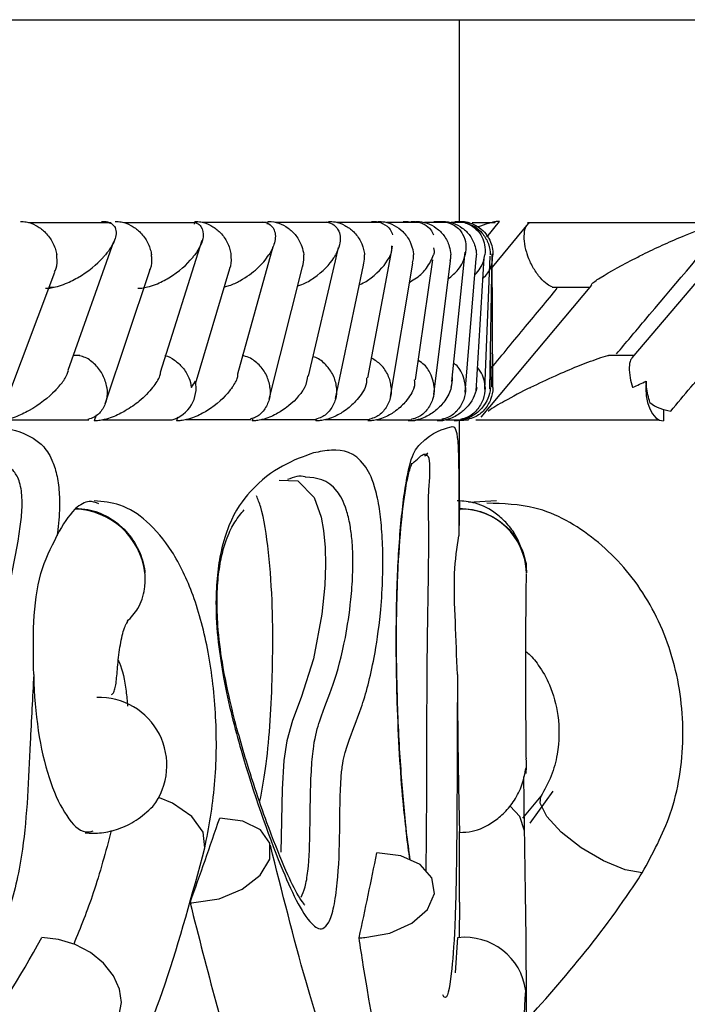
# Model space of a CAD drawing. Header units: millimetres. Extents: x 59 to 109, y 26 to 144.
# Tile 90 of 158: x 72.216 to 72.714, y 91.192 to 91.927. Entities that reach past the tile are written whole.
import ezdxf

# ---------------------------------------------------------------- set-up
doc = ezdxf.new("R2010")
doc.units = ezdxf.units.MM

msp = doc.modelspace()

# ---------------------------------------------------------------- linework, layer by layer
at = {"color": 1, "linetype": 'Continuous', "lineweight": 25}
for p, q in [((65.17978, 91.92748), (72.54429, 91.92748)), ((72.54429, 91.92748), (73.119, 91.92748))]:
    msp.add_line(p, q, dxfattribs=at)
at = {"color": 7, "linetype": 'Continuous', "lineweight": 25}
for p, q in [((72.54429, 91.77686), (72.54429, 91.92748)), ((72.28448, 91.77585), (72.22277, 91.77585)), ((72.34866, 91.7758), (72.29389, 91.7758)), ((72.34684, 91.77686), (72.34625, 91.77484)), ((72.40031, 91.77606), (72.35259, 91.77606)), ((72.40124, 91.77686), (72.40072, 91.77479)), ((72.44727, 91.77605), (72.40712, 91.77605)), ((72.44679, 91.77686), (72.44662, 91.77605)), ((72.48548, 91.77604), (72.45284, 91.77604)), ((72.48361, 91.77686), (72.48353, 91.77639)), ((72.51504, 91.77601), (72.48986, 91.77601)), ((72.53595, 91.77596), (72.51824, 91.77596)), ((72.5482, 91.77591), (72.53798, 91.77591)), ((72.55165, 91.77585), (72.549, 91.77585)), ((72.57092, 91.77585), (72.55365, 91.77585)), ((72.56464, 91.76511), (72.57425, 91.77686)), ((72.59561, 91.77531), (72.56875, 91.74263)), ((72.74203, 91.7758), (72.59502, 91.7758)), ((72.75848, 91.77571), (72.67297, 91.67503)), ((72.25223, 91.66568), (72.28629, 91.76185)), ((72.32121, 91.66433), (72.35222, 91.76274)), ((72.37898, 91.66308), (72.40514, 91.75818)), ((72.45165, 91.74746), (72.45392, 91.75726)), ((72.49234, 91.7474), (72.49439, 91.75826)), ((72.53847, 91.65726), (72.54847, 91.75378)), ((72.4317, 91.66133), (72.45165, 91.74746)), ((72.47583, 91.65987), (72.49234, 91.7474)), ((72.49285, 91.64599), (72.50953, 91.74571)), ((72.51139, 91.65841), (72.52448, 91.748)), ((72.52508, 91.64758), (72.53753, 91.74731)), ((72.54857, 91.64929), (72.55678, 91.74903)), ((72.55664, 91.65006), (72.56271, 91.74969)), ((72.56329, 91.65153), (72.5672, 91.75082)), ((72.56692, 91.65168), (72.5687, 91.75131)), ((72.5691, 91.65283), (72.56871, 91.75261)), ((72.2051, 91.63945), (72.24228, 91.73899)), ((72.27984, 91.64055), (72.31316, 91.7401)), ((72.34726, 91.65541), (72.37282, 91.74166)), ((72.40224, 91.64415), (72.42726, 91.74293)), ((72.45184, 91.64455), (72.47279, 91.74425)), ((72.23808, 91.72775), (72.24173, 91.72775)), ((72.64269, 91.72918), (72.56021, 91.63062)), ((72.61354, 91.72773), (72.64151, 91.72773)), ((72.56828, 91.65332), (72.56749, 91.68388)), ((72.26094, 91.67669), (72.25613, 91.67669)), ((72.67455, 91.67663), (72.65543, 91.67663)), ((72.69646, 91.63623), (72.69646, 91.62782)), ((72.20503, 91.62863), (72.2676, 91.62863)), ((72.27317, 91.63203), (72.27179, 91.62783)), ((72.27778, 91.62863), (72.32991, 91.62863)), ((72.33386, 91.63057), (72.33306, 91.62783)), ((72.34005, 91.62889), (72.38877, 91.62889)), ((72.39, 91.62982), (72.3895, 91.62783)), ((72.39644, 91.62883), (72.43757, 91.62883)), ((72.43737, 91.62926), (72.43708, 91.62783)), ((72.44394, 91.62878), (72.47755, 91.62878)), ((72.48268, 91.62872), (72.50881, 91.62872)), ((72.51275, 91.62868), (72.53142, 91.62868)), ((72.51349, 91.62863), (72.53302, 91.62863)), ((72.53419, 91.62865), (72.54536, 91.62865)), ((72.54429, 91.56747), (72.54429, 91.62865)), ((72.54696, 91.62863), (72.55058, 91.62863)), ((72.55079, 91.62863), (72.55098, 91.62863)), ((72.55655, 91.62863), (72.69314, 91.62863)), ((72.2578, 91.56248), (72.25724, 91.56195)), ((72.54419, 91.56248), (72.54418, 91.56195)), ((72.57186, 91.568), (72.55112, 91.56698)), ((72.61387, 91.35114), (72.59671, 91.32734)), ((72.60497, 91.34743), (72.59121, 91.33105)), ((72.54429, 91.26825), (72.54429, 91.32121)), ((72.54423, 91.26825), (72.54403, 91.24179)), ((72.54141, 91.21551), (72.54317, 91.24182))]:
    msp.add_line(p, q, dxfattribs=at)
at = {"color": 7, "linetype": 'Continuous', "lineweight": 25, "flags": 128}
for points in [[(72.68351, 91.65753), (72.68328, 91.65206), (72.68368, 91.64662), (72.6847, 91.64148), (72.68629, 91.6369), (72.68837, 91.63307), (72.69084, 91.6302), (72.69359, 91.62843), (72.69646, 91.62782)], [(72.55091, 91.62865), (72.54765, 91.628), (72.54429, 91.62783), (72.54428, 91.62783), (72.54428, 91.62783)], [(72.40964, 91.58343), (72.42367, 91.58304), (72.43588, 91.57059), (72.44118, 91.55579), (72.44294, 91.54598), (72.44409, 91.53315), (72.44434, 91.52027), (72.44377, 91.50512), (72.44162, 91.48348), (72.43525, 91.44997), (72.42618, 91.42128), (72.41964, 91.40401), (72.41542, 91.38888), (72.41327, 91.37422), (72.41203, 91.3528), (72.41096, 91.30575), (72.41096, 91.30575)], [(72.34597, 91.26797), (72.36485, 91.27093), (72.38221, 91.27811), (72.39547, 91.28846), (72.40268, 91.30044), (72.40277, 91.3123), (72.39574, 91.32227), (72.38262, 91.32889), (72.36534, 91.33119)], [(72.47373, 91.24188), (72.49243, 91.24517), (72.50878, 91.25255), (72.52042, 91.26296), (72.52567, 91.27489), (72.52375, 91.28662), (72.51497, 91.29645), (72.50057, 91.30296), (72.48265, 91.30522)], [(72.29023, 91.18411), (72.29205, 91.19345), (72.29062, 91.20344), (72.28604, 91.2134), (72.27861, 91.22268), (72.26884, 91.23063), (72.2574, 91.23672), (72.24504, 91.24053), (72.23262, 91.24182)]]:
    msp.add_lwpolyline(points, dxfattribs=at)
at = {"color": 1, "linetype": 'Continuous', "lineweight": 25, "flags": 128}
for points in [[(72.35427, 91.30881), (72.35432, 91.30899), (72.35309, 91.32067), (72.34463, 91.33236), (72.33021, 91.34226), (72.32056, 91.34636)], [(72.68068, 91.29021), (72.66784, 91.2925), (72.65184, 91.29909), (72.63512, 91.30899), (72.62026, 91.32067), (72.6095, 91.33236), (72.60451, 91.34226), (72.60505, 91.34757)], [(72.59289, 91.32154), (72.58944, 91.33236), (72.58209, 91.34006)]]:
    msp.add_lwpolyline(points, dxfattribs=at)
at = {"color": 7, "linetype": 'Continuous', "lineweight": 25}
for centre, radius, start, end in [((72.32285, 91.65255), 0.02494, 286.41752, 11.52225), ((72.70554, 91.66646), 0.03149, 232.44211, 263.34905), ((72.25588, 91.50792), 0.05405, 6.90076, 88.56494), ((72.54539, 91.51308), 0.04889, 1.56165, 91.42526), ((72.27523, 91.37063), 0.05071, 322.56948, 91.87818), ((72.34338, 91.34254), 0.07462, 269.90852, 271.98551), ((72.46946, 91.32213), 0.08036, 269.92865, 273.04302), ((72.54824, 91.19619), 0.04591, 7.52532, 96.34067)]:
    msp.add_arc(centre, radius, start, end, dxfattribs=at)
for centre, major_axis, ratio, start_param, end_param in [((67.96929, 91.29956), (4.30499, 2.21471), 0.699164, 5.640364, 5.657293), ((67.96929, 91.27349), (4.39825, 1.6392), 0.768275, 5.823077, 5.839972)]:
    msp.add_ellipse(centre, major_axis=major_axis, ratio=ratio, start_param=start_param, end_param=end_param, dxfattribs=at)
for points, knots in [([(72.21661, 91.77686), (72.21809, 91.77678), (72.22199, 91.77654), (72.22838, 91.77413), (72.23516, 91.76917), (72.24058, 91.76214), (72.24294, 91.75601), (72.24361, 91.75257), (72.24371, 91.75195), (72.24372, 91.75186)], [0, 0, 0, 0, 0.115608, 0.305781, 0.501217, 0.725713, 0.950314, 0.993511, 1, 1, 1, 1]), ([(72.27716, 91.77686), (72.27779, 91.77686), (72.27946, 91.77684), (72.28222, 91.77637), (72.28548, 91.77492), (72.28889, 91.77049), (72.28752, 91.76246), (72.28312, 91.75558), (72.28011, 91.7519), (72.28008, 91.75186)], [0, 0, 0, 0, 0.027392, 0.072143, 0.14189, 0.269108, 0.620344, 0.996416, 1, 1, 1, 1]), ([(72.28739, 91.77686), (72.28889, 91.77678), (72.29285, 91.77654), (72.2993, 91.77413), (72.30609, 91.76917), (72.31146, 91.76214), (72.31373, 91.75601), (72.31434, 91.75257), (72.31443, 91.75195), (72.31444, 91.75186)], [0, 0, 0, 0, 0.115388, 0.305707, 0.501283, 0.725689, 0.950245, 0.993444, 1, 1, 1, 1]), ([(72.34749, 91.77575), (72.34769, 91.77569), (72.34969, 91.77507), (72.35274, 91.77163), (72.35366, 91.76595), (72.35125, 91.75874), (72.34852, 91.75418), (72.34682, 91.7519), (72.34679, 91.75186)], [0, 0, 0, 0, 0.014338, 0.137672, 0.465516, 0.728739, 0.995987, 1, 1, 1, 1]), ([(72.34684, 91.77686), (72.34836, 91.77678), (72.35237, 91.77655), (72.35886, 91.77413), (72.36565, 91.76918), (72.37096, 91.76214), (72.37315, 91.75601), (72.37371, 91.75257), (72.37378, 91.75195), (72.37379, 91.75186)], [0, 0, 0, 0, 0.1152762, 0.3056885, 0.5012972, 0.7256355, 0.9501661, 0.9934282, 1, 1, 1, 1]), ([(72.39738, 91.77658), (72.3985, 91.7763), (72.402, 91.77542), (72.40484, 91.77279), (72.40753, 91.76747), (72.40659, 91.76034), (72.40368, 91.75448), (72.40207, 91.7519), (72.40204, 91.75186)], [0, 0, 0, 0, 0.065377, 0.203552, 0.340628, 0.717976, 0.996195, 1, 1, 1, 1]), ([(72.40124, 91.77686), (72.40145, 91.77686), (72.40418, 91.77684), (72.40955, 91.77582), (72.41667, 91.77207), (72.42282, 91.76611), (72.42665, 91.7591), (72.42782, 91.75407), (72.42804, 91.75195), (72.42805, 91.75186)], [0, 0, 0, 0, 0.0163597, 0.2068765, 0.3985294, 0.59942, 0.8309496, 0.9934275, 1, 1, 1, 1]), ([(72.44485, 91.7765), (72.44597, 91.77619), (72.44936, 91.77528), (72.45236, 91.77274), (72.45566, 91.76747), (72.45549, 91.76035), (72.4532, 91.75446), (72.45185, 91.7519), (72.45183, 91.75186)], [0, 0, 0, 0, 0.065448, 0.1993, 0.332234, 0.717326, 0.996168, 1, 1, 1, 1]), ([(72.44679, 91.77686), (72.44834, 91.77678), (72.45244, 91.77654), (72.45898, 91.77412), (72.46574, 91.76917), (72.47091, 91.76214), (72.47291, 91.756), (72.47335, 91.75257), (72.4734, 91.75195), (72.47341, 91.75186)], [0, 0, 0, 0, 0.11572, 0.305812, 0.501162, 0.725683, 0.950375, 0.993507, 1, 1, 1, 1]), ([(72.47864, 91.77686), (72.47921, 91.77686), (72.48099, 91.77685), (72.48396, 91.77641), (72.48909, 91.77465), (72.49263, 91.77123), (72.49384, 91.76817), (72.49437, 91.76684)], [0, 0, 0, 0, 0.049387, 0.155389, 0.284901, 0.688586, 1, 1, 1, 1]), ([(72.48361, 91.77686), (72.48517, 91.77678), (72.4893, 91.77654), (72.49585, 91.77412), (72.50257, 91.76917), (72.50765, 91.76214), (72.50955, 91.756), (72.50993, 91.75257), (72.50998, 91.75195), (72.50998, 91.75186)], [0, 0, 0, 0, 0.11581, 0.305838, 0.501192, 0.725733, 0.95045, 0.993502, 1, 1, 1, 1]), ([(72.50227, 91.77686), (72.5031, 91.77685), (72.50471, 91.77683), (72.50627, 91.7766), (72.50701, 91.7765)], [0, 0, 0, 0, 0.519492, 1, 1, 1, 1]), ([(72.50809, 91.77686), (72.50841, 91.77686), (72.50948, 91.77687), (72.51186, 91.77669), (72.51501, 91.776), (72.51945, 91.77409), (72.52296, 91.77092), (72.52435, 91.76813), (72.525, 91.76682)], [0, 0, 0, 0, 0.0275831, 0.092888, 0.2114738, 0.3510259, 0.6957399, 1, 1, 1, 1]), ([(72.51176, 91.77686), (72.51198, 91.77686), (72.51478, 91.77684), (72.52022, 91.77582), (72.52731, 91.77207), (72.53327, 91.7661), (72.5368, 91.7591), (72.53771, 91.75406), (72.53782, 91.75195), (72.53782, 91.75186)], [0, 0, 0, 0, 0.016741, 0.207061, 0.398538, 0.599321, 0.831046, 0.993494, 1, 1, 1, 1]), ([(72.52508, 91.77686), (72.52618, 91.77684), (72.5276, 91.77681), (72.52895, 91.77663), (72.52925, 91.77658)], [0, 0, 0, 0, 0.778052, 1, 1, 1, 1]), ([(72.52886, 91.77686), (72.52893, 91.77686), (72.53018, 91.77688), (72.53288, 91.77669), (72.53706, 91.77568), (72.54291, 91.77271), (72.54732, 91.7672), (72.54944, 91.75978), (72.54908, 91.75459), (72.54848, 91.7519), (72.54848, 91.75186)], [0, 0, 0, 0, 0.002835, 0.050975, 0.110331, 0.207815, 0.453185, 0.721632, 0.996398, 1, 1, 1, 1]), ([(72.53123, 91.77686), (72.53146, 91.77686), (72.53426, 91.77684), (72.53971, 91.77582), (72.54676, 91.77207), (72.55264, 91.76611), (72.55605, 91.7591), (72.55687, 91.75406), (72.55694, 91.75195), (72.55694, 91.75186)], [0, 0, 0, 0, 0.01665, 0.207025, 0.398552, 0.599342, 0.830991, 0.993498, 1, 1, 1, 1]), ([(72.54093, 91.77686), (72.54189, 91.77684), (72.54399, 91.7768), (72.54764, 91.77614), (72.5525, 91.77436), (72.55993, 91.76888), (72.56329, 91.76093), (72.56353, 91.75445), (72.56323, 91.7519), (72.56322, 91.75186)], [0, 0, 0, 0, 0.038855, 0.084819, 0.16294, 0.312693, 0.736905, 0.99641, 1, 1, 1, 1]), ([(72.54394, 91.77686), (72.54553, 91.77684), (72.54801, 91.7768), (72.55026, 91.77588), (72.55106, 91.77555)], [0, 0, 0, 0, 0.642199, 1, 1, 1, 1]), ([(72.54422, 91.77686), (72.5449, 91.77686), (72.54669, 91.77684), (72.55005, 91.77637), (72.5548, 91.77492), (72.5623, 91.77049), (72.56782, 91.76247), (72.56923, 91.75557), (72.56917, 91.7519), (72.56916, 91.75186)], [0, 0, 0, 0, 0.027389, 0.072135, 0.141887, 0.269094, 0.620336, 0.996403, 1, 1, 1, 1]), ([(72.54894, 91.77562), (72.55065, 91.77511), (72.55492, 91.77384), (72.56074, 91.7691), (72.56552, 91.76216), (72.5671, 91.75601), (72.56729, 91.75257), (72.5673, 91.75195), (72.5673, 91.75186)], [0, 0, 0, 0, 0.158887, 0.395672, 0.667668, 0.939799, 0.992124, 1, 1, 1, 1]), ([(72.57425, 91.77686), (72.57385, 91.77686), (72.57281, 91.77684), (72.56996, 91.77636), (72.56486, 91.77505), (72.56068, 91.7736), (72.55814, 91.77271)], [0, 0, 0, 0, 0.109829, 0.289275, 0.568961, 1, 1, 1, 1]), ([(72.5964, 91.77555), (72.59567, 91.77506), (72.59382, 91.77381), (72.59234, 91.7691), (72.5922, 91.76216), (72.59352, 91.75601), (72.59464, 91.75257), (72.59486, 91.75195), (72.59488, 91.75186)], [0, 0, 0, 0, 0.153644, 0.392051, 0.665605, 0.939342, 0.991997, 1, 1, 1, 1]), ([(72.6615, 91.67782), (72.66842, 91.68607), (72.69613, 91.7191), (72.72414, 91.7521), (72.74517, 91.77686)], [0, 0, 0, 0, 0.249556, 1, 1, 1, 1]), ([(72.74517, 91.77686), (72.74495, 91.77686), (72.74415, 91.77686), (72.74189, 91.77654), (72.73708, 91.77535), (72.72604, 91.77176), (72.71141, 91.76591), (72.69509, 91.75875), (72.6855, 91.75418), (72.68079, 91.7519), (72.68072, 91.75186)], [0, 0, 0, 0, 0.016528, 0.060764, 0.123871, 0.233505, 0.524908, 0.758881, 0.996432, 1, 1, 1, 1]), ([(72.49351, 91.75848), (72.49363, 91.75633), (72.49376, 91.75414), (72.4928, 91.7519), (72.49279, 91.75186)], [0, 0, 0, 0, 0.984518, 1, 1, 1, 1]), ([(72.52502, 91.757), (72.52529, 91.75534), (72.52557, 91.75365), (72.525, 91.7519), (72.52499, 91.75186)], [0, 0, 0, 0, 0.980089, 1, 1, 1, 1]), ([(72.23541, 91.72687), (72.23645, 91.72691), (72.23887, 91.727), (72.24368, 91.72798), (72.25117, 91.73044), (72.26538, 91.73769), (72.27437, 91.74536), (72.27947, 91.75115), (72.28005, 91.75183), (72.28008, 91.75186)], [0, 0, 0, 0, 0.0432918, 0.1010405, 0.1950088, 0.3888588, 0.9279935, 0.9964164, 1, 1, 1, 1]), ([(72.24205, 91.73909), (72.24251, 91.73996), (72.2442, 91.74318), (72.2442, 91.74774), (72.24382, 91.75116), (72.24373, 91.75178), (72.24372, 91.75186)], [0, 0, 0, 0, 0.233712, 0.861725, 0.981816, 1, 1, 1, 1]), ([(72.30417, 91.72687), (72.30521, 91.72691), (72.30764, 91.727), (72.31239, 91.72796), (72.31969, 91.7304), (72.33331, 91.73761), (72.34164, 91.74529), (72.34623, 91.75111), (72.34677, 91.75183), (72.34679, 91.75186)], [0, 0, 0, 0, 0.0427859, 0.1000571, 0.1932218, 0.3854998, 0.9231199, 0.996417, 1, 1, 1, 1]), ([(72.31302, 91.74017), (72.3133, 91.74069), (72.31484, 91.74358), (72.31484, 91.74773), (72.31454, 91.75116), (72.31445, 91.75178), (72.31444, 91.75186)], [0, 0, 0, 0, 0.153731, 0.84689, 0.979912, 1, 1, 1, 1]), ([(72.36913, 91.72799), (72.37025, 91.72828), (72.37469, 91.72944), (72.38393, 91.73407), (72.39426, 91.74177), (72.39983, 91.74845), (72.40202, 91.75183), (72.40204, 91.75186)], [0, 0, 0, 0, 0.055039, 0.219225, 0.59911, 0.99599, 1, 1, 1, 1]), ([(72.37289, 91.74162), (72.37292, 91.74167), (72.37419, 91.74412), (72.37411, 91.74774), (72.37388, 91.75116), (72.3738, 91.75178), (72.37379, 91.75186)], [0, 0, 0, 0, 0.01563, 0.821906, 0.976669, 1, 1, 1, 1]), ([(72.42366, 91.72875), (72.42468, 91.72908), (72.42971, 91.73069), (72.44085, 91.73771), (72.448, 91.74524), (72.45141, 91.75108), (72.45182, 91.75183), (72.45183, 91.75186)], [0, 0, 0, 0, 0.056976, 0.281837, 0.907053, 0.995808, 1, 1, 1, 1]), ([(72.42719, 91.74295), (72.4277, 91.74527), (72.42834, 91.74812), (72.42812, 91.75116), (72.42806, 91.75178), (72.42805, 91.75186)], [0, 0, 0, 0, 0.7952936, 0.9731398, 1, 1, 1, 1]), ([(72.46974, 91.72974), (72.46976, 91.72975), (72.47358, 91.73106), (72.48308, 91.73783), (72.48966, 91.74526), (72.49245, 91.75109), (72.49277, 91.75183), (72.49279, 91.75186)], [0, 0, 0, 0, 0.001458, 0.2403, 0.902791, 0.995561, 1, 1, 1, 1]), ([(72.47259, 91.74429), (72.47304, 91.74617), (72.47362, 91.74858), (72.47347, 91.75116), (72.47342, 91.75178), (72.47341, 91.75186)], [0, 0, 0, 0, 0.759629, 0.968357, 1, 1, 1, 1]), ([(72.50716, 91.73154), (72.50895, 91.73256), (72.51463, 91.73577), (72.52057, 91.74268), (72.52387, 91.74853), (72.52498, 91.75183), (72.52499, 91.75186)], [0, 0, 0, 0, 0.164872, 0.52231, 0.995114, 1, 1, 1, 1]), ([(72.50927, 91.74575), (72.50963, 91.74716), (72.51012, 91.74908), (72.51003, 91.75116), (72.50999, 91.75178), (72.50998, 91.75186)], [0, 0, 0, 0, 0.701603, 0.96076, 1, 1, 1, 1]), ([(72.53584, 91.73373), (72.53861, 91.7361), (72.54541, 91.7419), (72.54762, 91.74818), (72.54847, 91.75183), (72.54848, 91.75186)], [0, 0, 0, 0, 0.405618, 0.994495, 1, 1, 1, 1]), ([(72.53732, 91.74735), (72.53755, 91.74823), (72.53792, 91.74963), (72.53785, 91.75116), (72.53783, 91.75178), (72.53782, 91.75186)], [0, 0, 0, 0, 0.594927, 0.946774, 1, 1, 1, 1]), ([(72.55577, 91.7368), (72.55725, 91.73847), (72.56153, 91.74333), (72.5628, 91.74852), (72.56322, 91.75183), (72.56322, 91.75186)], [0, 0, 0, 0, 0.342008, 0.993282, 1, 1, 1, 1]), ([(72.55672, 91.74904), (72.5568, 91.74936), (72.55703, 91.7502), (72.55696, 91.75116), (72.55695, 91.75178), (72.55694, 91.75186)], [0, 0, 0, 0, 0.347767, 0.914179, 1, 1, 1, 1]), ([(72.5618, 91.73466), (72.56182, 91.73468), (72.56802, 91.73944), (72.56869, 91.74537), (72.56915, 91.75115), (72.56916, 91.75183), (72.56916, 91.75186)], [0, 0, 0, 0, 0.002758, 0.882511, 0.994166, 1, 1, 1, 1]), ([(72.61356, 91.72785), (72.61228, 91.72843), (72.60935, 91.72975), (72.60438, 91.73462), (72.59939, 91.74157), (72.59641, 91.74772), (72.59513, 91.75116), (72.59491, 91.75178), (72.59488, 91.75186)], [0, 0, 0, 0, 0.1778595, 0.4095818, 0.6753361, 0.9412632, 0.9923055, 1, 1, 1, 1]), ([(72.64246, 91.72938), (72.64254, 91.7295), (72.64348, 91.73092), (72.65375, 91.73779), (72.66737, 91.74528), (72.67916, 91.75111), (72.68065, 91.75183), (72.68072, 91.75186)], [0, 0, 0, 0, 0.021844, 0.254964, 0.906785, 0.995654, 1, 1, 1, 1]), ([(72.56793, 91.66709), (72.57646, 91.67747), (72.59285, 91.6974), (72.60937, 91.71732), (72.61729, 91.72687)], [0, 0, 0, 0, 0.52057, 1, 1, 1, 1]), ([(72.70189, 91.63518), (72.7119, 91.64698), (72.73203, 91.67072), (72.75806, 91.70129), (72.77408, 91.72005), (72.7799, 91.72687)], [0, 0, 0, 0, 0.386615, 0.777271, 1, 1, 1, 1]), ([(72.28112, 91.65282), (72.2811, 91.6529), (72.28065, 91.65597), (72.27868, 91.66207), (72.27302, 91.66977), (72.26664, 91.6749), (72.26229, 91.67605), (72.26086, 91.67643)], [0, 0, 0, 0, 0.008001, 0.297434, 0.5874, 0.864484, 1, 1, 1, 1]), ([(72.32437, 91.67669), (72.3244, 91.67669), (72.32697, 91.67632), (72.3318, 91.6733), (72.33818, 91.66776), (72.34247, 91.66057), (72.34386, 91.65526), (72.3442, 91.6529), (72.34421, 91.65282)], [0, 0, 0, 0, 0.003235, 0.240764, 0.485616, 0.767361, 0.991946, 1, 1, 1, 1]), ([(72.40284, 91.65282), (72.40283, 91.6529), (72.40248, 91.65596), (72.40069, 91.66207), (72.39518, 91.66979), (72.38853, 91.67505), (72.38378, 91.67626), (72.38202, 91.67671)], [0, 0, 0, 0, 0.007797, 0.289161, 0.570972, 0.840335, 1, 1, 1, 1]), ([(72.4525, 91.65282), (72.45249, 91.6529), (72.4522, 91.65597), (72.4505, 91.66209), (72.44504, 91.66972), (72.4394, 91.67451), (72.43573, 91.67554), (72.43504, 91.67573)], [0, 0, 0, 0, 0.00861, 0.320083, 0.632061, 0.930183, 1, 1, 1, 1]), ([(72.49333, 91.65282), (72.49332, 91.6529), (72.49307, 91.65596), (72.49145, 91.66201), (72.48634, 91.66988), (72.48112, 91.6732), (72.47864, 91.67477)], [0, 0, 0, 0, 0.009343, 0.350879, 0.692881, 1, 1, 1, 1]), ([(72.5254, 91.65282), (72.52539, 91.6529), (72.52521, 91.65597), (72.52364, 91.66197), (72.51934, 91.6691), (72.51507, 91.67191), (72.51352, 91.67293)], [0, 0, 0, 0, 0.010487, 0.39432, 0.778681, 1, 1, 1, 1]), ([(72.59738, 91.65282), (72.59745, 91.65286), (72.60335, 91.65576), (72.61469, 91.66113), (72.63165, 91.66847), (72.64493, 91.67347), (72.65297, 91.67619), (72.6553, 91.6767), (72.65542, 91.67673)], [0, 0, 0, 0, 0.004002, 0.344072, 0.631576, 0.878041, 0.993524, 1, 1, 1, 1]), ([(72.67318, 91.67485), (72.67276, 91.67435), (72.67142, 91.67276), (72.67071, 91.66761), (72.67132, 91.66061), (72.67268, 91.65526), (72.67358, 91.6529), (72.67361, 91.65282)], [0, 0, 0, 0, 0.128366, 0.409466, 0.732919, 0.990753, 1, 1, 1, 1]), ([(72.24482, 91.65282), (72.24485, 91.65286), (72.2469, 91.65517), (72.2503, 91.65949), (72.25186, 91.66366), (72.25258, 91.66557)], [0, 0, 0, 0, 0.007937, 0.543418, 1, 1, 1, 1]), ([(72.54875, 91.65282), (72.54875, 91.6529), (72.54862, 91.65596), (72.5471, 91.66192), (72.54369, 91.66826), (72.54047, 91.67051), (72.53989, 91.67092)], [0, 0, 0, 0, 0.012144, 0.456007, 0.900486, 1, 1, 1, 1]), ([(72.56337, 91.65282), (72.56337, 91.6529), (72.5633, 91.65596), (72.56237, 91.66145), (72.55912, 91.66585), (72.55772, 91.66776)], [0, 0, 0, 0, 0.0153204, 0.5752686, 1, 1, 1, 1]), ([(72.31542, 91.65282), (72.31545, 91.65286), (72.31774, 91.65576), (72.32055, 91.65966), (72.32124, 91.66336), (72.3214, 91.66426)], [0, 0, 0, 0, 0.008845, 0.759849, 1, 1, 1, 1]), ([(72.34421, 91.65282), (72.34423, 91.65285), (72.34542, 91.65432), (72.34636, 91.65594), (72.34729, 91.65753)], [0, 0, 0, 0, 0.021635, 1, 1, 1, 1]), ([(72.37466, 91.65282), (72.37468, 91.65286), (72.37641, 91.65541), (72.37885, 91.65884), (72.37897, 91.66216), (72.379, 91.66308)], [0, 0, 0, 0, 0.009891, 0.727391, 1, 1, 1, 1]), ([(72.42878, 91.65282), (72.4288, 91.65286), (72.4305, 91.65581), (72.43078, 91.65866), (72.43105, 91.66147)], [0, 0, 0, 0, 0.01178, 1, 1, 1, 1]), ([(72.47401, 91.65282), (72.47403, 91.65286), (72.47519, 91.65531), (72.47517, 91.65768), (72.47515, 91.66001)], [0, 0, 0, 0, 0.014156, 1, 1, 1, 1]), ([(72.51045, 91.65282), (72.51047, 91.65286), (72.5112, 91.6548), (72.51098, 91.65669), (72.51076, 91.65854)], [0, 0, 0, 0, 0.01788, 1, 1, 1, 1]), ([(72.53817, 91.65282), (72.53818, 91.65286), (72.53886, 91.65537), (72.53897, 91.65782), (72.53907, 91.66024)], [0, 0, 0, 0, 0.013807, 1, 1, 1, 1]), ([(72.56919, 91.65282), (72.56919, 91.6529), (72.56916, 91.65596), (72.56899, 91.65948), (72.56723, 91.66225), (72.56711, 91.66244)], [0, 0, 0, 0, 0.025113, 0.932793, 1, 1, 1, 1]), ([(72.67361, 91.65282), (72.67368, 91.65285), (72.67693, 91.65432), (72.68026, 91.65594), (72.68351, 91.65753)], [0, 0, 0, 0, 0.021671, 1, 1, 1, 1]), ([(72.68634, 91.64149), (72.68538, 91.64534), (72.68409, 91.6505), (72.68362, 91.65611), (72.68351, 91.65753)], [0, 0, 0, 0, 0.746099, 1, 1, 1, 1]), ([(72.24482, 91.65282), (72.24478, 91.65279), (72.24404, 91.65196), (72.23855, 91.64602), (72.22913, 91.63832), (72.21491, 91.63124), (72.2075, 91.62886), (72.20277, 91.62794), (72.20019, 91.62783), (72.19919, 91.62783), (72.19918, 91.62783)], [0, 0, 0, 0, 0.003583, 0.087801, 0.619058, 0.806036, 0.89726, 0.953958, 0.999874, 1, 1, 1, 1]), ([(72.28112, 91.65282), (72.28113, 91.65274), (72.28157, 91.64968), (72.28137, 91.64357), (72.27797, 91.63585), (72.27285, 91.63059), (72.26856, 91.62939), (72.26697, 91.62895)], [0, 0, 0, 0, 0.007716, 0.289704, 0.572113, 0.841822, 1, 1, 1, 1]), ([(72.31542, 91.65282), (72.31539, 91.65279), (72.31269, 91.6494), (72.3069, 91.6434), (72.29651, 91.63594), (72.28734, 91.63122), (72.28011, 91.62885), (72.2754, 91.62794), (72.27281, 91.62783), (72.27179, 91.62783), (72.27179, 91.62783)], [0, 0, 0, 0, 0.003577, 0.35916, 0.62136, 0.807334, 0.897955, 0.954247, 0.999816, 1, 1, 1, 1]), ([(72.37466, 91.65282), (72.37463, 91.65279), (72.37405, 91.65196), (72.36965, 91.64602), (72.36164, 91.63831), (72.34848, 91.63123), (72.34141, 91.62885), (72.3367, 91.62794), (72.33415, 91.62783), (72.33307, 91.62783), (72.33306, 91.62783)], [0, 0, 0, 0, 0.003575, 0.088009, 0.620441, 0.806988, 0.897761, 0.954086, 0.999601, 1, 1, 1, 1]), ([(72.40284, 91.65282), (72.40285, 91.65274), (72.40318, 91.64968), (72.40275, 91.64357), (72.39894, 91.63587), (72.39373, 91.63075), (72.38957, 91.6296), (72.38822, 91.62923)], [0, 0, 0, 0, 0.007925, 0.297865, 0.588284, 0.865671, 1, 1, 1, 1]), ([(72.42878, 91.65282), (72.42876, 91.65279), (72.42826, 91.65194), (72.42446, 91.64599), (72.41722, 91.63829), (72.40472, 91.63122), (72.39784, 91.62886), (72.39314, 91.62792), (72.39063, 91.62785), (72.3895, 91.62783)], [0, 0, 0, 0, 0.003587, 0.09016, 0.62026, 0.80663, 0.897582, 0.954145, 1, 1, 1, 1]), ([(72.47401, 91.65282), (72.47399, 91.65279), (72.47231, 91.64936), (72.46826, 91.64334), (72.45993, 91.63589), (72.45201, 91.63119), (72.44535, 91.62885), (72.44072, 91.62792), (72.4382, 91.62785), (72.43708, 91.62783)], [0, 0, 0, 0, 0.003578, 0.362692, 0.622387, 0.807432, 0.89803, 0.954552, 1, 1, 1, 1]), ([(72.4525, 91.65282), (72.45251, 91.65274), (72.45278, 91.64968), (72.45223, 91.64356), (72.44824, 91.63586), (72.44281, 91.63072), (72.43853, 91.62956), (72.43709, 91.62917)], [0, 0, 0, 0, 0.007895, 0.2963, 0.585085, 0.860886, 1, 1, 1, 1]), ([(72.51045, 91.65282), (72.51044, 91.65279), (72.50977, 91.65104), (72.50807, 91.64753), (72.50394, 91.64166), (72.49804, 91.63585), (72.49057, 91.63118), (72.48411, 91.62884), (72.47955, 91.62792), (72.47703, 91.62785), (72.4759, 91.62783)], [0, 0, 0, 0, 0.003574, 0.184777, 0.364568, 0.623224, 0.807727, 0.898199, 0.954724, 1, 1, 1, 1]), ([(72.49333, 91.65282), (72.49333, 91.65274), (72.49355, 91.64968), (72.49288, 91.64356), (72.48871, 91.63585), (72.48308, 91.63068), (72.47867, 91.62951), (72.47715, 91.62911)], [0, 0, 0, 0, 0.007836, 0.294557, 0.581794, 0.855924, 1, 1, 1, 1]), ([(72.53817, 91.65282), (72.53816, 91.65279), (72.53723, 91.64949), (72.53446, 91.64355), (72.52777, 91.6361), (72.52069, 91.63132), (72.51435, 91.62886), (72.50983, 91.62798), (72.5072, 91.62776), (72.50606, 91.62783), (72.50604, 91.62783)], [0, 0, 0, 0, 0.003576, 0.34952, 0.614357, 0.803741, 0.895996, 0.95318, 0.999234, 1, 1, 1, 1]), ([(72.5254, 91.65282), (72.5254, 91.65274), (72.52557, 91.64967), (72.52478, 91.64356), (72.52044, 91.63585), (72.51462, 91.63064), (72.51008, 91.62946), (72.50848, 91.62905)], [0, 0, 0, 0, 0.007782, 0.292902, 0.578386, 0.850966, 1, 1, 1, 1]), ([(72.55716, 91.65282), (72.55715, 91.65279), (72.55702, 91.65202), (72.5557, 91.64611), (72.55164, 91.6384), (72.54181, 91.6313), (72.53571, 91.62884), (72.53128, 91.628), (72.52867, 91.62773), (72.52753, 91.62783), (72.52752, 91.62783)], [0, 0, 0, 0, 0.003584, 0.081482, 0.615814, 0.804434, 0.896384, 0.953444, 0.999511, 1, 1, 1, 1]), ([(72.54875, 91.65282), (72.54876, 91.65274), (72.54887, 91.64967), (72.54796, 91.64357), (72.54345, 91.63584), (72.53746, 91.63062), (72.53283, 91.62943), (72.53115, 91.629)], [0, 0, 0, 0, 0.0077398, 0.2914177, 0.5755928, 0.8468678, 1, 1, 1, 1]), ([(72.56739, 91.65282), (72.56738, 91.65279), (72.56733, 91.65196), (72.56659, 91.64601), (72.56329, 91.63832), (72.55418, 91.63124), (72.54835, 91.62886), (72.54401, 91.62794), (72.54143, 91.62783), (72.54029, 91.62783), (72.54029, 91.62783)], [0, 0, 0, 0, 0.003589, 0.087814, 0.619065, 0.806036, 0.897265, 0.95396, 0.999882, 1, 1, 1, 1]), ([(72.56337, 91.65282), (72.56337, 91.65274), (72.56343, 91.64967), (72.56241, 91.64357), (72.55774, 91.63584), (72.5516, 91.6306), (72.54689, 91.6294), (72.54517, 91.62897)], [0, 0, 0, 0, 0.007713, 0.290415, 0.573526, 0.843864, 1, 1, 1, 1]), ([(72.56919, 91.65282), (72.56919, 91.65274), (72.56919, 91.64968), (72.56805, 91.64357), (72.56324, 91.63585), (72.55698, 91.63059), (72.55222, 91.62939), (72.55045, 91.62895)], [0, 0, 0, 0, 0.007716, 0.289717, 0.572103, 0.841825, 1, 1, 1, 1]), ([(72.59738, 91.65282), (72.59732, 91.65279), (72.59042, 91.64939), (72.57955, 91.64348), (72.56876, 91.63742), (72.56584, 91.63509), (72.5657, 91.63498)], [0, 0, 0, 0, 0.005628, 0.5660675, 0.9793127, 1, 1, 1, 1]), ([(72.51523, 91.62917), (72.51402, 91.62871), (72.51177, 91.62786), (72.50939, 91.62784), (72.50829, 91.62782)], [0, 0, 0, 0, 0.54002, 1, 1, 1, 1]), ([(72.53624, 91.62923), (72.53497, 91.62875), (72.53267, 91.62787), (72.53021, 91.62784), (72.5291, 91.62782)], [0, 0, 0, 0, 0.550879, 1, 1, 1, 1]), ([(72.22659, 91.43827), (72.22567, 91.42133), (72.22329, 91.37776), (72.2211, 91.3156), (72.21136, 91.27128), (72.19941, 91.23833), (72.18003, 91.20854), (72.14444, 91.19183), (72.09972, 91.20479), (72.05255, 91.25426), (72.01791, 91.33041), (72.0013, 91.41131), (71.99856, 91.47743), (72.00507, 91.53268), (72.01894, 91.57492), (72.03952, 91.60334), (72.09513, 91.62034), (72.15811, 91.62224), (72.21218, 91.62478), (72.23317, 91.61013), (72.23966, 91.60108), (72.2439, 91.58833), (72.24582, 91.57502), (72.24605, 91.55881), (72.24471, 91.54825), (72.24391, 91.54192)], [0, 0, 0, 0, 0.033052, 0.085024, 0.118228, 0.129569, 0.172985, 0.228261, 0.301974, 0.376413, 0.450984, 0.502259, 0.543379, 0.576527, 0.609904, 0.640198, 0.675368, 0.845988, 0.931325, 0.94569, 0.960157, 0.969379, 0.978629, 0.987196, 1, 1, 1, 1]), ([(72.43539, 91.60389), (72.43988, 91.60475), (72.45362, 91.60739), (72.4689, 91.60406), (72.48002, 91.58363), (72.48423, 91.56577), (72.4864, 91.54785), (72.48728, 91.52802), (72.48698, 91.50575), (72.48503, 91.47821), (72.4799, 91.44406), (72.47151, 91.413), (72.46304, 91.3929), (72.45747, 91.37616), (72.45497, 91.35325), (72.45524, 91.32164), (72.45401, 91.28742), (72.45073, 91.26394), (72.44681, 91.25218), (72.44113, 91.24681), (72.42891, 91.25448), (72.40844, 91.29906), (72.38583, 91.36292), (72.37009, 91.42329), (72.36391, 91.46202), (72.36212, 91.48904), (72.36328, 91.51295), (72.36654, 91.53335), (72.3747, 91.55833), (72.39104, 91.57996), (72.41288, 91.59587), (72.42778, 91.60118), (72.43539, 91.60389)], [0, 0, 0, 0, 0.043155, 0.131981, 0.164299, 0.181066, 0.195183, 0.209356, 0.222023, 0.240084, 0.269802, 0.315668, 0.356896, 0.373674, 0.381595, 0.409112, 0.436275, 0.451176, 0.466226, 0.48119, 0.507227, 0.581817, 0.681047, 0.730563, 0.751055, 0.771755, 0.785666, 0.799584, 0.818894, 0.863474, 0.930323, 1, 1, 1, 1]), ([(72.05167, 91.26546), (72.06252, 91.25199), (72.08743, 91.22108), (72.12582, 91.21265), (72.15809, 91.22733), (72.17515, 91.25421), (72.18528, 91.28318), (72.19362, 91.32343), (72.19617, 91.38979), (72.19923, 91.47318), (72.21384, 91.52387), (72.21799, 91.56054), (72.2179, 91.57055), (72.2172, 91.57767), (72.21523, 91.58527), (72.21093, 91.5916), (72.19234, 91.60494), (72.1396, 91.60083), (72.07773, 91.60638), (72.03174, 91.58386), (72.02448, 91.5803)], [0, 0, 0, 0, 0.0723763, 0.1660711, 0.2350296, 0.2872514, 0.3005905, 0.3397136, 0.4055028, 0.4729872, 0.5540382, 0.5670324, 0.5734213, 0.579698, 0.5866476, 0.6006136, 0.6172904, 0.7286739, 0.9571544, 1, 1, 1, 1]), ([(72.50741, 91.59234), (72.50792, 91.59366), (72.50929, 91.59723), (72.50792, 91.59461), (72.51727, 91.6037), (72.51773, 91.60265), (72.52134, 91.60349), (72.52044, 91.60343), (72.5202, 91.60342)], [0, 0, 0, 0, 0.0636, 0.172523, 0.329557, 0.791048, 0.944675, 1, 1, 1, 1]), ([(72.50427, 91.32565), (72.50291, 91.3402), (72.50012, 91.36998), (72.49768, 91.42129), (72.49701, 91.47245), (72.49827, 91.51892), (72.50109, 91.55676), (72.50462, 91.58167), (72.50665, 91.5894), (72.50741, 91.59234)], [0, 0, 0, 0, 0.170802, 0.349587, 0.512632, 0.660181, 0.796664, 0.922603, 1, 1, 1, 1]), ([(72.42947, 91.58576), (72.42936, 91.58581), (72.4253, 91.58766), (72.4206, 91.58576), (72.41602, 91.58392)], [0, 0, 0, 0, 0.027307, 1, 1, 1, 1]), ([(72.3954, 91.34377), (72.39687, 91.35163), (72.40171, 91.37737), (72.4048, 91.42877), (72.4053, 91.48527), (72.40223, 91.53041), (72.3978, 91.55976), (72.39388, 91.56928), (72.39279, 91.57192)], [0, 0, 0, 0, 0.119341, 0.390796, 0.600337, 0.767405, 0.935473, 1, 1, 1, 1]), ([(72.25724, 91.56195), (72.25266, 91.55643), (72.248, 91.55081), (72.24399, 91.54209), (72.24391, 91.54192)], [0, 0, 0, 0, 0.981515, 1, 1, 1, 1]), ([(72.27507, 91.56582), (72.27272, 91.56677), (72.26703, 91.56907), (72.26121, 91.56492), (72.2578, 91.56248)], [0, 0, 0, 0, 0.41367, 1, 1, 1, 1]), ([(72.2578, 91.56248), (72.26088, 91.5623), (72.26926, 91.5618), (72.28272, 91.55656), (72.29604, 91.546), (72.30558, 91.53181), (72.30888, 91.52061), (72.3095, 91.51482), (72.30954, 91.51441)], [0, 0, 0, 0, 0.125004, 0.339598, 0.554293, 0.769063, 0.983828, 1, 1, 1, 1]), ([(72.35426, 91.30877), (72.35717, 91.32406), (72.36282, 91.35378), (72.36338, 91.40597), (72.35792, 91.45497), (72.34671, 91.49764), (72.33082, 91.53101), (72.31193, 91.55349), (72.29221, 91.56616), (72.27825, 91.56754), (72.27174, 91.56818)], [0, 0, 0, 0, 0.153371, 0.2981311, 0.436273, 0.5681059, 0.6917697, 0.8063048, 0.9096078, 1, 1, 1, 1]), ([(72.5908, 91.53178), (72.58952, 91.53512), (72.5868, 91.54222), (72.58005, 91.55117), (72.57, 91.56042), (72.55678, 91.56721), (72.54709, 91.56786), (72.54259, 91.56817)], [0, 0, 0, 0, 0.149419, 0.31842, 0.47641, 0.756699, 1, 1, 1, 1]), ([(72.54418, 91.56195), (72.54405, 91.55644), (72.54393, 91.55082), (72.54376, 91.54209), (72.54375, 91.54192)], [0, 0, 0, 0, 0.981527, 1, 1, 1, 1]), ([(72.54428, 91.56747), (72.54429, 91.56751), (72.54435, 91.56841), (72.54427, 91.56539), (72.54419, 91.56248)], [0, 0, 0, 0, 0.03717, 1, 1, 1, 1]), ([(72.54419, 91.56248), (72.54745, 91.5623), (72.55632, 91.5618), (72.57011, 91.55656), (72.5832, 91.546), (72.59187, 91.53181), (72.5942, 91.5206), (72.59426, 91.51482), (72.59426, 91.51441)], [0, 0, 0, 0, 0.125009, 0.339598, 0.554293, 0.769061, 0.983823, 1, 1, 1, 1]), ([(72.68068, 91.29021), (72.68842, 91.30448), (72.70504, 91.33515), (72.71369, 91.39117), (72.70651, 91.4492), (72.68325, 91.50152), (72.64677, 91.54137), (72.60521, 91.5652), (72.57686, 91.56595), (72.56482, 91.56627)], [0, 0, 0, 0, 0.1317058, 0.2828865, 0.4334428, 0.5838434, 0.7350505, 0.8874816, 1, 1, 1, 1]), ([(72.42899, 91.26616), (72.42885, 91.26629), (72.42844, 91.26669), (72.42375, 91.27295), (72.41555, 91.28957), (72.402, 91.32265), (72.3876, 91.36464), (72.37503, 91.40873), (72.36754, 91.44392), (72.3639, 91.47151), (72.36309, 91.49476), (72.36433, 91.51376), (72.36714, 91.52941), (72.37145, 91.5427), (72.37707, 91.55366), (72.38136, 91.55872), (72.38372, 91.5615)], [0, 0, 0, 0, 0.021721, 0.066291, 0.158807, 0.277576, 0.454039, 0.580981, 0.66028, 0.719237, 0.760279, 0.795427, 0.831817, 0.871924, 0.92951, 1, 1, 1, 1]), ([(72.22659, 91.43827), (72.22633, 91.45158), (72.22581, 91.47818), (72.23038, 91.51508), (72.23944, 91.53305), (72.24391, 91.54192)], [0, 0, 0, 0, 0.336157, 0.672131, 1, 1, 1, 1]), ([(72.54277, 91.43827), (72.54224, 91.45158), (72.54119, 91.47818), (72.53972, 91.51508), (72.54242, 91.53305), (72.54375, 91.54192)], [0, 0, 0, 0, 0.336158, 0.672134, 1, 1, 1, 1]), ([(72.5942, 91.51586), (72.59422, 91.51883), (72.59426, 91.523), (72.59397, 91.5215), (72.59388, 91.52107)], [0, 0, 0, 0, 0.713602, 1, 1, 1, 1]), ([(72.2963, 91.47797), (72.29922, 91.48104), (72.30564, 91.4878), (72.30955, 91.50066), (72.30995, 91.51), (72.30958, 91.51402), (72.30954, 91.51441)], [0, 0, 0, 0, 0.322836, 0.710671, 0.971813, 1, 1, 1, 1]), ([(72.59419, 91.37537), (72.59414, 91.38005), (72.59406, 91.38916), (72.59388, 91.41018), (72.59378, 91.43291), (72.59378, 91.45556), (72.59388, 91.47611), (72.59402, 91.49311), (72.59417, 91.50621), (72.59423, 91.51125), (72.59426, 91.51372)], [0, 0, 0, 0, 0.146697, 0.285981, 0.418409, 0.544717, 0.665633, 0.781625, 0.892903, 1, 1, 1, 1]), ([(72.28458, 91.4234), (72.28499, 91.42361), (72.28614, 91.42421), (72.28699, 91.42677), (72.28791, 91.43067), (72.28846, 91.43589), (72.28903, 91.44226), (72.28968, 91.44946), (72.29062, 91.45702), (72.29188, 91.46438), (72.29344, 91.47081), (72.29523, 91.4758), (72.29633, 91.47726), (72.29688, 91.478)], [0, 0, 0, 0, 0.040546, 0.11574, 0.193781, 0.276111, 0.362798, 0.45466, 0.553344, 0.656318, 0.766279, 0.881161, 1, 1, 1, 1]), ([(72.5938, 91.45563), (72.5943, 91.45524), (72.59736, 91.45291), (72.60425, 91.44454), (72.61281, 91.42943), (72.61918, 91.40643), (72.61871, 91.38257), (72.61314, 91.36197), (72.60765, 91.35217), (72.6048, 91.34709)], [0, 0, 0, 0, 0.0221104, 0.1343214, 0.2823442, 0.4783422, 0.7137764, 0.8513213, 1, 1, 1, 1]), ([(72.28966, 91.44887), (72.28996, 91.44828), (72.29264, 91.44286), (72.29527, 91.43065), (72.29625, 91.41848), (72.29655, 91.41472)], [0, 0, 0, 0, 0.0780584, 0.7151173, 1, 1, 1, 1]), ([(72.22659, 91.43827), (72.22664, 91.43616), (72.22701, 91.42023), (72.22999, 91.39088), (72.23869, 91.35583), (72.2509, 91.33142), (72.26238, 91.31941), (72.26905, 91.32105), (72.271, 91.32153)], [0, 0, 0, 0, 0.033433, 0.251772, 0.470252, 0.689356, 0.909377, 1, 1, 1, 1]), ([(72.54277, 91.43827), (72.54277, 91.43616), (72.5428, 91.42023), (72.54301, 91.39089), (72.54354, 91.35577), (72.54405, 91.33162), (72.54432, 91.31984), (72.54427, 91.321), (72.54426, 91.32121)], [0, 0, 0, 0, 0.0348627, 0.2625415, 0.4903696, 0.7188488, 0.9482818, 1, 1, 1, 1]), ([(72.59375, 91.36447), (72.59386, 91.36448), (72.59411, 91.36452), (72.59426, 91.36815), (72.5942, 91.373), (72.59417, 91.37538)], [0, 0, 0, 0, 0.274886, 0.644264, 1, 1, 1, 1]), ([(72.54429, 91.32042), (72.54746, 91.32053), (72.55589, 91.32081), (72.56775, 91.3266), (72.57827, 91.33524), (72.58569, 91.34448), (72.59159, 91.35587), (72.59315, 91.36442), (72.59394, 91.36878)], [0, 0, 0, 0, 0.1460944, 0.3889056, 0.5274091, 0.6768203, 0.8354176, 1, 1, 1, 1]), ([(72.59289, 91.3217), (72.59275, 91.32961), (72.59252, 91.34207), (72.59241, 91.35671), (72.59236, 91.36206)], [0, 0, 0, 0, 0.634754, 1, 1, 1, 1]), ([(72.26496, 91.32009), (72.26905, 91.31994), (72.2773, 91.31964), (72.29003, 91.32276), (72.30352, 91.3289), (72.31144, 91.33612), (72.31552, 91.33982)], [0, 0, 0, 0, 0.236245, 0.476923, 0.731163, 1, 1, 1, 1]), ([(72.28447, 91.3219), (72.28021, 91.30596), (72.272, 91.27523), (72.26146, 91.24942), (72.25639, 91.237)], [0, 0, 0, 0, 0.518912, 1, 1, 1, 1]), ([(72.49791, 90.91199), (72.51103, 90.91297), (72.53438, 90.91473), (72.5614, 90.94276), (72.57179, 90.9645), (72.58021, 90.9908), (72.58768, 91.03271), (72.59286, 91.09767), (72.59492, 91.19162), (72.5936, 91.27628), (72.59289, 91.32165)], [0, 0, 0, 0, 0.113964, 0.202853, 0.271114, 0.360816, 0.478852, 0.625121, 0.799124, 1, 1, 1, 1]), ([(72.50731, 91.30005), (72.50639, 91.30616), (72.50525, 91.31365), (72.50442, 91.32378), (72.50427, 91.32565)], [0, 0, 0, 0, 0.815553, 1, 1, 1, 1]), ([(72.04975, 90.91956), (72.06731, 90.92073), (72.12338, 90.92448), (72.20805, 90.98843), (72.27947, 91.09251), (72.32645, 91.20613), (72.34489, 91.27419), (72.35427, 91.3088)], [0, 0, 0, 0, 0.123217, 0.393521, 0.686729, 0.840654, 1, 1, 1, 1]), ([(72.50314, 91.01292), (72.50327, 91.01312), (72.50381, 91.01396), (72.49915, 91.02277), (72.48889, 91.04453), (72.47276, 91.08195), (72.45296, 91.13474), (72.4286, 91.20925), (72.41193, 91.27584), (72.40316, 91.31088)], [0, 0, 0, 0, 0.041738, 0.1717289, 0.331206, 0.471963, 0.629752, 0.8051979, 1, 1, 1, 1]), ([(72.57492, 91.15857), (72.60776, 91.19486), (72.64521, 91.23624), (72.67679, 91.2843), (72.68068, 91.29021)], [0, 0, 0, 0, 0.877009, 1, 1, 1, 1]), ([(72.34326, 91.26793), (72.34961, 91.24274), (72.36611, 91.17718), (72.39503, 91.08732), (72.42802, 91.00541), (72.45884, 90.94844), (72.48476, 90.91586), (72.49763, 90.91441), (72.50337, 90.91376)], [0, 0, 0, 0, 0.116505, 0.303163, 0.488127, 0.671955, 0.85385, 1, 1, 1, 1]), ([(72.07305, 91.15372), (72.08819, 91.1461), (72.12558, 91.12731), (72.1833, 91.15458), (72.21595, 91.21233), (72.23262, 91.24182)], [0, 0, 0, 0, 0.249933, 0.616982, 1, 1, 1, 1]), ([(72.52612, 91.03683), (72.52361, 91.03858), (72.51522, 91.04439), (72.49637, 91.09653), (72.47867, 91.18037), (72.4704, 91.23491), (72.46936, 91.24177)], [0, 0, 0, 0, 0.166108, 0.554634, 0.944026, 1, 1, 1, 1]), ([(72.5692, 91.06268), (72.56936, 91.06284), (72.58012, 91.07313), (72.58891, 91.11642), (72.59202, 91.17162), (72.59375, 91.20223)], [0, 0, 0, 0, 0.00682, 0.44946, 1, 1, 1, 1])]:
    msp.add_open_spline(points, degree=3, knots=knots, dxfattribs=at)
at = {"color": 1, "linetype": 'Continuous', "lineweight": 25}
for points, knots in [([(72.50756, 91.29997), (72.50567, 91.31376), (72.50128, 91.34564), (72.49758, 91.41177), (72.49669, 91.47734), (72.49868, 91.5327), (72.50278, 91.57492), (72.5086, 91.60334), (72.5233, 91.62034), (72.536, 91.62224), (72.54182, 91.62479), (72.54322, 91.61013), (72.54356, 91.60108), (72.54376, 91.58833), (72.54383, 91.57502), (72.54384, 91.55881), (72.54379, 91.54825), (72.54375, 91.54192)], [0, 0, 0, 0, 0.066467, 0.153654, 0.223573, 0.279936, 0.336691, 0.388201, 0.448003, 0.738123, 0.883226, 0.907652, 0.932253, 0.947932, 0.963662, 0.978228, 1, 1, 1, 1]), ([(72.51941, 91.29167), (72.5195, 91.2993), (72.51986, 91.32823), (72.51994, 91.39024), (72.52022, 91.47302), (72.52164, 91.52388), (72.52121, 91.56054), (72.52119, 91.57055), (72.52151, 91.57767), (72.5221, 91.58527), (72.52234, 91.59159), (72.52193, 91.60288), (72.51995, 91.60219), (72.51828, 91.60161)], [0, 0, 0, 0, 0.060508, 0.229478, 0.402803, 0.610971, 0.644345, 0.660754, 0.676874, 0.694724, 0.730593, 0.773425, 1, 1, 1, 1]), ([(72.42616, 91.27204), (72.42721, 91.27426), (72.42933, 91.27873), (72.4321, 91.29654), (72.43293, 91.32766), (72.433, 91.36079), (72.43571, 91.38947), (72.4415, 91.40975), (72.45035, 91.42985), (72.45831, 91.45897), (72.46295, 91.48866), (72.46461, 91.51034), (72.46486, 91.52585), (72.46422, 91.53903), (72.46254, 91.55155), (72.45893, 91.56582), (72.44858, 91.58431), (72.43764, 91.58514), (72.42947, 91.58576)], [0, 0, 0, 0, 0.025672, 0.051657, 0.109838, 0.190648, 0.223999, 0.280206, 0.38792, 0.498972, 0.565699, 0.601451, 0.623667, 0.647328, 0.672427, 0.706297, 0.780684, 1, 1, 1, 1]), ([(72.54277, 91.43827), (72.5427, 91.42133), (72.54253, 91.37776), (72.54238, 91.31558), (72.54154, 91.27131), (72.54035, 91.23826), (72.53802, 91.20994), (72.53503, 91.19392), (72.53223, 91.19841), (72.53184, 91.19905)], [0, 0, 0, 0, 0.1392317, 0.358164, 0.4980362, 0.5458072, 0.7287013, 0.96155, 1, 1, 1, 1])]:
    msp.add_open_spline(points, degree=3, knots=knots, dxfattribs=at)

doc.saveas('drawing.dxf')
